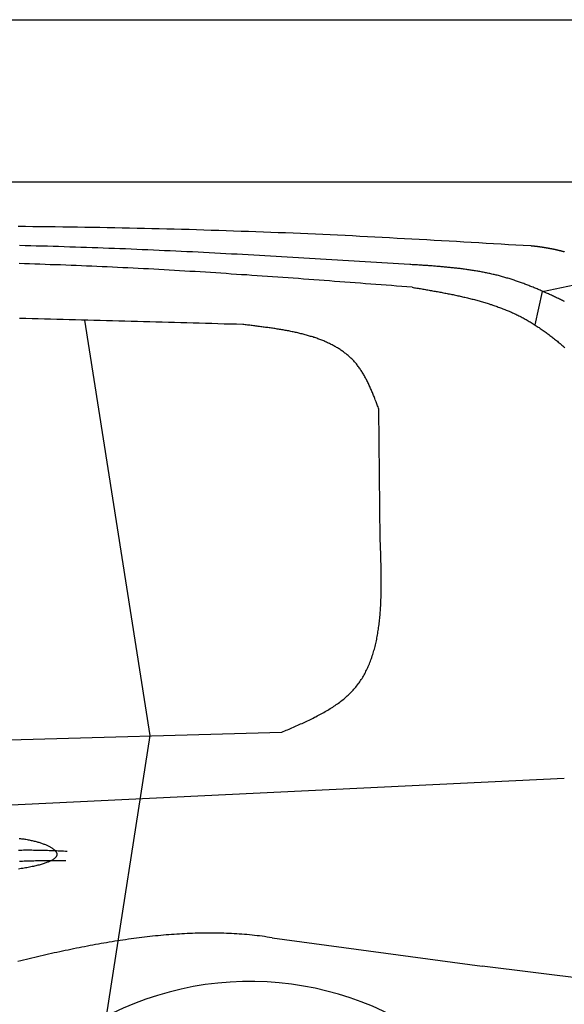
# Model space of a CAD drawing. Extents: x 562 to 7231, y 5817 to 12126.
# Tile 55 of 58: x 4452 to 5121, y 10605 to 11816. Entities that reach past the tile are written whole.
import ezdxf

# ---------------------------------------------------------------- set-up
doc = ezdxf.new("R2010")
doc.units = 0
doc.layers.get('0').update_dxf_attribs({"linetype": 'CONTINUOUS'})
doc.layers.add('CAR', color=10, linetype='CONTINUOUS')

msp = doc.modelspace()

# ---------------------------------------------------------------- linework, layer by layer
for p, q in [((872.775, 11815.902), (6472.775, 11815.902)), ((6272.775, 11615.902), (1072.775, 11615.902))]:
    msp.add_line(p, q)
at = {"layer": 'CAR'}
for p, q in [((5094.589, 11481.66), (5201.621, 11504.169)), ((5085.353, 11440.287), (5094.589, 11481.66)), ((4531.181, 11446.215), (4611.401, 10935.199)), ((4894.911, 11176.038), (4893.14, 11336.857)), ((2773.839, 10882.003), (4773.873, 10939.362)), ((4611.401, 10935.199), (4558.02, 10590.01)), ((5121.187, 10882.324), (2232.374, 10743.68)), ((4761.988, 10686.387), (5020.232, 10651.599)), ((5392.748, 10604.539), (5020.232, 10651.599))]:
    msp.add_line(p, q, dxfattribs=at)
for points in [[(4449.55, 11561.8, 0), (4458.7, 11561.7, 0), (4467.84, 11561.6, 0), (4476.98, 11561.5, 0), (4486.12, 11561.4, 0), (4495.26, 11561.3, 0), (4504.41, 11561.2, 0), (4513.55, 11561.1, 0), (4522.69, 11560.9, 0), (4531.83, 11560.8, 0), (4540.97, 11560.6, 0), (4550.11, 11560.5, 0), (4559.25, 11560.3, 0), (4568.39, 11560.1, 0), (4577.53, 11559.9, 0), (4586.67, 11559.8, 0), (4595.81, 11559.6, 0), (4604.95, 11559.3, 0), (4614.09, 11559.1, 0), (4623.23, 11558.9, 0), (4632.36, 11558.7, 0), (4641.5, 11558.4, 0), (4650.64, 11558.2, 0), (4659.78, 11558, 0), (4668.92, 11557.7, 0), (4678.05, 11557.4, 0), (4687.19, 11557.1, 0), (4696.33, 11556.9, 0), (4705.46, 11556.6, 0), (4714.6, 11556.3, 0), (4723.74, 11555.9, 0), (4732.87, 11555.6, 0), (4742.01, 11555.3, 0), (4751.15, 11555, 0), (4760.28, 11554.6, 0), (4769.42, 11554.2, 0), (4778.55, 11553.9, 0), (4787.69, 11553.5, 0), (4796.82, 11553.1, 0), (4805.95, 11552.7, 0), (4815.09, 11552.3, 0), (4824.22, 11551.9, 0), (4833.35, 11551.5, 0), (4842.49, 11551.1, 0), (4851.62, 11550.6, 0), (4860.75, 11550.2, 0), (4869.89, 11549.7, 0), (4879.02, 11549.3, 0), (4888.15, 11548.8, 0), (4897.28, 11548.3, 0), (4906.41, 11547.8, 0), (4915.55, 11547.3, 0), (4924.68, 11546.9, 0), (4933.81, 11546.4, 0), (4942.94, 11545.8, 0), (4952.07, 11545.3, 0), (4961.2, 11544.8, 0), (4970.33, 11544.3, 0), (4979.46, 11543.8, 0), (4988.59, 11543.3, 0), (4997.72, 11542.7, 0), (5006.85, 11542.2, 0), (5015.98, 11541.7, 0), (5025.11, 11541.1, 0), (5034.24, 11540.6, 0), (5043.37, 11540.1, 0), (5052.51, 11539.5, 0), (5061.64, 11539, 0), (5070.77, 11538.4, 0), (5079.9, 11537.9, 0)], [(4931.2, 11514.7, 0), (4924.35, 11515.1, 0), (4917.5, 11515.6, 0), (4910.65, 11516, 0), (4903.8, 11516.4, 0), (4896.95, 11516.8, 0), (4890.1, 11517.3, 0), (4883.25, 11517.7, 0), (4876.4, 11518.1, 0), (4869.55, 11518.5, 0), (4862.7, 11518.9, 0), (4855.85, 11519.3, 0), (4849, 11519.8, 0), (4842.15, 11520.2, 0), (4835.3, 11520.6, 0), (4828.45, 11521, 0), (4821.6, 11521.4, 0), (4814.74, 11521.8, 0), (4807.89, 11522.2, 0), (4801.04, 11522.6, 0), (4794.19, 11523, 0), (4787.34, 11523.4, 0), (4780.49, 11523.8, 0), (4773.64, 11524.2, 0), (4766.79, 11524.6, 0), (4759.93, 11525, 0), (4753.08, 11525.4, 0), (4746.23, 11525.8, 0), (4739.38, 11526.1, 0), (4732.53, 11526.5, 0), (4725.67, 11526.9, 0), (4718.82, 11527.3, 0), (4711.97, 11527.6, 0), (4705.12, 11528, 0), (4698.26, 11528.4, 0), (4691.41, 11528.7, 0), (4684.56, 11529.1, 0), (4677.7, 11529.4, 0), (4670.85, 11529.7, 0), (4664, 11530.1, 0), (4657.14, 11530.4, 0), (4650.29, 11530.8, 0), (4643.43, 11531.1, 0), (4636.58, 11531.4, 0), (4629.72, 11531.7, 0), (4622.87, 11532, 0), (4616.01, 11532.3, 0), (4609.16, 11532.6, 0), (4602.3, 11532.9, 0), (4595.45, 11533.2, 0), (4588.59, 11533.5, 0), (4581.74, 11533.8, 0), (4574.88, 11534, 0), (4568.02, 11534.3, 0), (4561.17, 11534.6, 0), (4554.31, 11534.8, 0), (4547.45, 11535.1, 0), (4540.59, 11535.3, 0), (4533.74, 11535.6, 0), (4526.88, 11535.8, 0), (4520.02, 11536, 0), (4513.16, 11536.2, 0), (4506.3, 11536.4, 0), (4499.44, 11536.7, 0), (4492.58, 11536.9, 0), (4485.72, 11537.1, 0), (4478.87, 11537.3, 0), (4472.01, 11537.4, 0), (4465.15, 11537.6, 0), (4458.29, 11537.8, 0), (4451.43, 11538, 0)], [(5079.9, 11537.9, 0), (5080.37, 11537.8, 0), (5080.84, 11537.8, 0), (5081.31, 11537.7, 0), (5081.78, 11537.7, 0), (5082.25, 11537.7, 0), (5082.71, 11537.6, 0), (5083.17, 11537.6, 0), (5083.63, 11537.5, 0), (5084.09, 11537.5, 0), (5084.54, 11537.4, 0), (5085, 11537.4, 0), (5085.45, 11537.3, 0), (5085.9, 11537.3, 0), (5086.34, 11537.2, 0), (5086.79, 11537.2, 0), (5087.23, 11537.1, 0), (5087.67, 11537.1, 0), (5088.11, 11537, 0), (5088.54, 11536.9, 0), (5088.98, 11536.9, 0), (5089.41, 11536.8, 0), (5089.84, 11536.8, 0), (5090.27, 11536.7, 0), (5090.69, 11536.7, 0), (5091.12, 11536.6, 0), (5091.54, 11536.6, 0), (5091.96, 11536.5, 0), (5092.38, 11536.4, 0), (5092.8, 11536.4, 0), (5093.21, 11536.3, 0), (5093.63, 11536.3, 0), (5094.04, 11536.2, 0), (5094.45, 11536.1, 0), (5094.85, 11536.1, 0), (5095.26, 11536, 0), (5095.67, 11535.9, 0), (5096.07, 11535.9, 0), (5096.47, 11535.8, 0), (5096.87, 11535.8, 0), (5097.27, 11535.7, 0), (5097.66, 11535.6, 0), (5098.06, 11535.6, 0), (5098.45, 11535.5, 0), (5098.84, 11535.4, 0), (5099.23, 11535.4, 0), (5099.62, 11535.3, 0), (5100, 11535.2, 0), (5100.39, 11535.2, 0), (5100.77, 11535.1, 0), (5101.16, 11535, 0), (5101.54, 11535, 0), (5101.92, 11534.9, 0), (5102.29, 11534.8, 0), (5102.67, 11534.8, 0), (5103.04, 11534.7, 0), (5103.42, 11534.6, 0), (5103.79, 11534.5, 0), (5104.16, 11534.5, 0), (5104.53, 11534.4, 0), (5104.9, 11534.3, 0), (5105.26, 11534.3, 0), (5105.63, 11534.2, 0), (5105.99, 11534.1, 0), (5106.36, 11534, 0), (5106.72, 11534, 0), (5107.08, 11533.9, 0), (5107.44, 11533.8, 0), (5107.8, 11533.7, 0), (5108.16, 11533.7, 0), (5108.51, 11533.6, 0), (5108.87, 11533.5, 0), (5109.22, 11533.4, 0), (5109.57, 11533.4, 0), (5109.92, 11533.3, 0), (5110.27, 11533.2, 0), (5110.62, 11533.1, 0), (5110.97, 11533, 0), (5111.32, 11533, 0), (5111.67, 11532.9, 0), (5112.01, 11532.8, 0), (5112.36, 11532.7, 0), (5112.7, 11532.6, 0), (5113.04, 11532.6, 0), (5113.39, 11532.5, 0), (5113.73, 11532.4, 0), (5114.07, 11532.3, 0), (5114.41, 11532.2, 0), (5114.74, 11532.2, 0), (5115.08, 11532.1, 0), (5115.42, 11532, 0), (5115.75, 11531.9, 0), (5116.09, 11531.8, 0), (5116.42, 11531.8, 0), (5116.76, 11531.7, 0), (5117.09, 11531.6, 0), (5117.42, 11531.5, 0), (5117.76, 11531.4, 0), (5118.09, 11531.3, 0), (5118.42, 11531.3, 0), (5118.75, 11531.2, 0), (5119.08, 11531.1, 0), (5119.4, 11531, 0), (5119.73, 11530.9, 0), (5120.06, 11530.8, 0), (5120.39, 11530.7, 0), (5120.71, 11530.7, 0), (5121.04, 11530.6, 0), (5121.37, 11530.5, 0)], [(4933.93, 11486.7, 0), (4927.58, 11487.2, 0), (4921.23, 11487.7, 0), (4914.88, 11488.2, 0), (4908.53, 11488.7, 0), (4902.18, 11489.2, 0), (4895.84, 11489.7, 0), (4889.49, 11490.1, 0), (4883.14, 11490.6, 0), (4876.79, 11491.1, 0), (4870.44, 11491.6, 0), (4864.09, 11492.1, 0), (4857.74, 11492.6, 0), (4851.39, 11493, 0), (4845.04, 11493.5, 0), (4838.69, 11494, 0), (4832.34, 11494.5, 0), (4825.99, 11495, 0), (4819.64, 11495.4, 0), (4813.29, 11495.9, 0), (4806.94, 11496.4, 0), (4800.59, 11496.8, 0), (4794.24, 11497.3, 0), (4787.89, 11497.8, 0), (4781.54, 11498.2, 0), (4775.19, 11498.7, 0), (4768.83, 11499.1, 0), (4762.48, 11499.6, 0), (4756.13, 11500, 0), (4749.78, 11500.5, 0), (4743.43, 11500.9, 0), (4737.08, 11501.3, 0), (4730.73, 11501.8, 0), (4724.37, 11502.2, 0), (4718.02, 11502.6, 0), (4711.67, 11503, 0), (4705.32, 11503.5, 0), (4698.96, 11503.9, 0), (4692.61, 11504.3, 0), (4686.26, 11504.7, 0), (4679.91, 11505.1, 0), (4673.55, 11505.5, 0), (4667.2, 11505.9, 0), (4660.85, 11506.3, 0), (4654.49, 11506.6, 0), (4648.14, 11507, 0), (4641.78, 11507.4, 0), (4635.43, 11507.8, 0), (4629.07, 11508.1, 0), (4622.72, 11508.5, 0), (4616.36, 11508.8, 0), (4610.01, 11509.2, 0), (4603.65, 11509.5, 0), (4597.3, 11509.8, 0), (4590.94, 11510.1, 0), (4584.58, 11510.5, 0), (4578.23, 11510.8, 0), (4571.87, 11511.1, 0), (4565.51, 11511.4, 0), (4559.15, 11511.7, 0), (4552.8, 11512, 0), (4546.44, 11512.2, 0), (4540.08, 11512.5, 0), (4533.72, 11512.8, 0), (4527.36, 11513.1, 0), (4521, 11513.3, 0), (4514.65, 11513.6, 0), (4508.29, 11513.8, 0), (4501.93, 11514.1, 0), (4495.57, 11514.3, 0), (4489.21, 11514.5, 0), (4482.85, 11514.7, 0), (4476.48, 11515, 0), (4470.12, 11515.2, 0), (4463.76, 11515.4, 0), (4457.4, 11515.6, 0), (4451.04, 11515.8, 0)], [(5121.63, 11469.1, 0), (5120.39, 11469.7, 0), (5119.14, 11470.3, 0), (5117.89, 11470.9, 0), (5116.65, 11471.5, 0), (5115.4, 11472.1, 0), (5114.15, 11472.7, 0), (5112.9, 11473.3, 0), (5111.65, 11473.9, 0), (5110.4, 11474.5, 0), (5109.15, 11475.1, 0), (5107.9, 11475.6, 0), (5106.65, 11476.2, 0), (5105.4, 11476.8, 0), (5104.15, 11477.4, 0), (5102.9, 11477.9, 0), (5101.64, 11478.5, 0), (5100.39, 11479.1, 0), (5099.13, 11479.6, 0), (5097.87, 11480.2, 0), (5096.62, 11480.8, 0), (5095.36, 11481.3, 0), (5094.1, 11481.9, 0), (5092.84, 11482.4, 0), (5091.58, 11483, 0), (5090.32, 11483.5, 0), (5089.06, 11484, 0), (5087.79, 11484.6, 0), (5086.53, 11485.1, 0), (5085.26, 11485.6, 0), (5084, 11486.2, 0), (5082.73, 11486.7, 0), (5081.46, 11487.2, 0), (5080.19, 11487.7, 0), (5078.92, 11488.2, 0), (5077.65, 11488.7, 0), (5076.37, 11489.2, 0), (5075.1, 11489.7, 0), (5073.82, 11490.2, 0), (5072.55, 11490.7, 0), (5071.27, 11491.2, 0), (5069.99, 11491.6, 0), (5068.71, 11492.1, 0), (5067.43, 11492.6, 0), (5066.14, 11493, 0), (5064.86, 11493.5, 0), (5063.57, 11493.9, 0), (5062.28, 11494.4, 0), (5060.99, 11494.8, 0), (5059.7, 11495.3, 0), (5058.41, 11495.7, 0), (5057.12, 11496.1, 0), (5055.82, 11496.5, 0), (5054.52, 11496.9, 0), (5053.22, 11497.3, 0), (5051.92, 11497.7, 0), (5050.62, 11498.1, 0), (5049.32, 11498.5, 0), (5048.01, 11498.9, 0), (5046.7, 11499.3, 0), (5045.4, 11499.6, 0), (5044.08, 11500, 0), (5042.77, 11500.3, 0), (5041.46, 11500.7, 0), (5040.14, 11501, 0), (5038.82, 11501.4, 0), (5037.5, 11501.7, 0), (5036.18, 11502, 0), (5034.86, 11502.3, 0), (5033.54, 11502.6, 0), (5032.21, 11502.9, 0), (5030.88, 11503.2, 0), (5029.56, 11503.5, 0), (5028.22, 11503.8, 0), (5026.89, 11504.1, 0), (5025.56, 11504.4, 0), (5024.22, 11504.6, 0), (5022.89, 11504.9, 0), (5021.55, 11505.2, 0), (5020.21, 11505.4, 0), (5018.87, 11505.7, 0), (5017.53, 11505.9, 0), (5016.19, 11506.2, 0), (5014.84, 11506.4, 0), (5013.5, 11506.6, 0), (5012.15, 11506.9, 0), (5010.8, 11507.1, 0), (5009.45, 11507.3, 0), (5008.1, 11507.5, 0), (5006.75, 11507.7, 0), (5005.4, 11507.9, 0), (5004.04, 11508.1, 0), (5002.69, 11508.3, 0), (5001.33, 11508.5, 0), (4999.97, 11508.7, 0), (4998.62, 11508.9, 0), (4997.26, 11509.1, 0), (4995.9, 11509.2, 0), (4994.53, 11509.4, 0), (4993.17, 11509.6, 0), (4991.81, 11509.7, 0), (4990.44, 11509.9, 0), (4989.08, 11510.1, 0), (4987.71, 11510.2, 0), (4986.35, 11510.4, 0), (4984.98, 11510.5, 0), (4983.61, 11510.7, 0), (4982.24, 11510.8, 0), (4980.87, 11510.9, 0), (4979.5, 11511.1, 0), (4978.13, 11511.2, 0), (4976.76, 11511.3, 0), (4975.38, 11511.5, 0), (4974.01, 11511.6, 0), (4972.63, 11511.7, 0), (4971.26, 11511.8, 0), (4969.88, 11512, 0), (4968.51, 11512.1, 0), (4967.13, 11512.2, 0), (4965.75, 11512.3, 0), (4964.38, 11512.4, 0), (4963, 11512.5, 0), (4961.62, 11512.6, 0), (4960.24, 11512.8, 0), (4958.86, 11512.9, 0), (4957.48, 11513, 0), (4956.1, 11513.1, 0), (4954.72, 11513.2, 0), (4953.34, 11513.3, 0), (4951.95, 11513.4, 0), (4950.57, 11513.5, 0), (4949.19, 11513.5, 0), (4947.81, 11513.6, 0), (4946.43, 11513.7, 0), (4945.04, 11513.8, 0), (4943.66, 11513.9, 0), (4942.28, 11514, 0), (4940.89, 11514.1, 0), (4939.51, 11514.2, 0), (4938.12, 11514.3, 0), (4936.74, 11514.4, 0), (4935.36, 11514.5, 0), (4933.97, 11514.5, 0), (4932.59, 11514.6, 0), (4931.2, 11514.7, 0)], [(4933.93, 11486.7, 0), (4935.43, 11486.5, 0), (4936.92, 11486.2, 0), (4938.42, 11486, 0), (4939.92, 11485.7, 0), (4941.41, 11485.5, 0), (4942.91, 11485.2, 0), (4944.4, 11485, 0), (4945.9, 11484.7, 0), (4947.39, 11484.4, 0), (4948.88, 11484.2, 0), (4950.38, 11483.9, 0), (4951.87, 11483.7, 0), (4953.36, 11483.4, 0), (4954.85, 11483.2, 0), (4956.35, 11482.9, 0), (4957.84, 11482.6, 0), (4959.33, 11482.4, 0), (4960.81, 11482.1, 0), (4962.3, 11481.8, 0), (4963.79, 11481.6, 0), (4965.28, 11481.3, 0), (4966.76, 11481, 0), (4968.24, 11480.8, 0), (4969.73, 11480.5, 0), (4971.21, 11480.2, 0), (4972.69, 11479.9, 0), (4974.17, 11479.6, 0), (4975.65, 11479.4, 0), (4977.12, 11479.1, 0), (4978.6, 11478.8, 0), (4980.07, 11478.5, 0), (4981.55, 11478.2, 0), (4983.02, 11477.9, 0), (4984.49, 11477.6, 0), (4985.95, 11477.3, 0), (4987.42, 11477, 0), (4988.88, 11476.7, 0), (4990.35, 11476.3, 0), (4991.81, 11476, 0), (4993.27, 11475.7, 0), (4994.72, 11475.4, 0), (4996.18, 11475, 0), (4997.63, 11474.7, 0), (4999.08, 11474.4, 0), (5000.53, 11474, 0), (5001.98, 11473.7, 0), (5003.42, 11473.3, 0), (5004.87, 11473, 0), (5006.31, 11472.6, 0), (5007.74, 11472.2, 0), (5009.18, 11471.9, 0), (5010.61, 11471.5, 0), (5012.04, 11471.1, 0), (5013.47, 11470.7, 0), (5014.9, 11470.3, 0), (5016.32, 11470, 0), (5017.74, 11469.6, 0), (5019.16, 11469.2, 0), (5020.57, 11468.7, 0), (5021.98, 11468.3, 0), (5023.39, 11467.9, 0), (5024.8, 11467.5, 0), (5026.2, 11467, 0), (5027.6, 11466.6, 0), (5029, 11466.2, 0), (5030.39, 11465.7, 0), (5031.78, 11465.3, 0), (5033.17, 11464.8, 0), (5034.55, 11464.3, 0), (5035.93, 11463.9, 0), (5037.31, 11463.4, 0), (5038.69, 11462.9, 0), (5040.06, 11462.4, 0), (5041.43, 11461.9, 0), (5042.79, 11461.4, 0), (5044.15, 11460.9, 0), (5045.51, 11460.3, 0), (5046.86, 11459.8, 0), (5048.21, 11459.3, 0), (5049.55, 11458.7, 0), (5050.9, 11458.2, 0), (5052.23, 11457.6, 0), (5053.57, 11457.1, 0), (5054.9, 11456.5, 0), (5056.22, 11455.9, 0), (5057.55, 11455.3, 0), (5058.86, 11454.7, 0), (5060.18, 11454.1, 0), (5061.49, 11453.5, 0), (5062.79, 11452.9, 0), (5064.09, 11452.3, 0), (5065.39, 11451.6, 0), (5066.68, 11451, 0), (5067.97, 11450.3, 0), (5069.26, 11449.6, 0), (5070.53, 11449, 0), (5071.81, 11448.3, 0), (5073.08, 11447.6, 0), (5074.34, 11446.9, 0), (5075.6, 11446.2, 0), (5076.86, 11445.5, 0), (5078.11, 11444.7, 0), (5079.36, 11444, 0), (5080.6, 11443.3, 0), (5081.84, 11442.5, 0), (5083.07, 11441.7, 0), (5084.29, 11441, 0), (5085.52, 11440.2, 0), (5086.74, 11439.4, 0), (5087.95, 11438.6, 0), (5089.16, 11437.8, 0), (5090.37, 11437, 0), (5091.57, 11436.1, 0), (5092.77, 11435.3, 0), (5093.96, 11434.5, 0), (5095.16, 11433.6, 0), (5096.34, 11432.8, 0), (5097.53, 11431.9, 0), (5098.71, 11431.1, 0), (5099.88, 11430.2, 0), (5101.06, 11429.3, 0), (5102.23, 11428.4, 0), (5103.4, 11427.5, 0), (5104.56, 11426.6, 0), (5105.72, 11425.7, 0), (5106.88, 11424.8, 0), (5108.04, 11423.9, 0), (5109.19, 11423, 0), (5110.34, 11422.1, 0), (5111.49, 11421.1, 0), (5112.63, 11420.2, 0), (5113.77, 11419.3, 0), (5114.92, 11418.3, 0), (5116.05, 11417.4, 0), (5117.19, 11416.4, 0), (5118.32, 11415.5, 0), (5119.46, 11414.5, 0), (5120.59, 11413.6, 0), (5121.72, 11412.6, 0)], [(4725.76, 11440.9, 0), (4718.14, 11441.1, 0), (4710.52, 11441.3, 0), (4702.9, 11441.5, 0), (4695.28, 11441.8, 0), (4687.67, 11442, 0), (4680.05, 11442.2, 0), (4672.43, 11442.4, 0), (4664.81, 11442.6, 0), (4657.19, 11442.8, 0), (4649.57, 11443, 0), (4641.95, 11443.2, 0), (4634.34, 11443.4, 0), (4626.72, 11443.6, 0), (4619.1, 11443.9, 0), (4611.48, 11444.1, 0), (4603.86, 11444.3, 0), (4596.24, 11444.5, 0), (4588.62, 11444.7, 0), (4581, 11444.9, 0), (4573.39, 11445.1, 0), (4565.77, 11445.3, 0), (4558.15, 11445.5, 0), (4550.53, 11445.7, 0), (4542.91, 11445.9, 0), (4535.29, 11446.1, 0), (4527.67, 11446.3, 0), (4520.05, 11446.5, 0), (4512.44, 11446.7, 0), (4504.82, 11446.9, 0), (4497.2, 11447.1, 0), (4489.58, 11447.3, 0), (4481.96, 11447.5, 0), (4474.34, 11447.7, 0), (4466.72, 11447.9, 0), (4459.1, 11448.1, 0), (4451.49, 11448.3, 0)], [(4893.14, 11336.9, 0), (4892.65, 11338.1, 0), (4892.17, 11339.4, 0), (4891.68, 11340.7, 0), (4891.19, 11342, 0), (4890.7, 11343.3, 0), (4890.21, 11344.6, 0), (4889.72, 11345.9, 0), (4889.22, 11347.2, 0), (4888.73, 11348.4, 0), (4888.23, 11349.7, 0), (4887.73, 11351, 0), (4887.22, 11352.3, 0), (4886.71, 11353.5, 0), (4886.2, 11354.8, 0), (4885.69, 11356.1, 0), (4885.17, 11357.3, 0), (4884.64, 11358.6, 0), (4884.12, 11359.8, 0), (4883.58, 11361, 0), (4883.04, 11362.3, 0), (4882.5, 11363.5, 0), (4881.95, 11364.7, 0), (4881.4, 11365.9, 0), (4880.83, 11367.1, 0), (4880.27, 11368.3, 0), (4879.69, 11369.5, 0), (4879.11, 11370.7, 0), (4878.52, 11371.9, 0), (4877.92, 11373.1, 0), (4877.32, 11374.2, 0), (4876.7, 11375.4, 0), (4876.08, 11376.5, 0), (4875.45, 11377.6, 0), (4874.81, 11378.8, 0), (4874.16, 11379.9, 0), (4873.51, 11381, 0), (4872.84, 11382.1, 0), (4872.16, 11383.1, 0), (4871.47, 11384.2, 0), (4870.77, 11385.2, 0), (4870.06, 11386.3, 0), (4869.34, 11387.3, 0), (4868.61, 11388.3, 0), (4867.87, 11389.3, 0), (4867.11, 11390.3, 0), (4866.34, 11391.3, 0), (4865.56, 11392.3, 0), (4864.77, 11393.2, 0), (4863.97, 11394.1, 0), (4863.15, 11395.1, 0), (4862.32, 11396, 0), (4861.48, 11396.9, 0), (4860.63, 11397.7, 0), (4859.76, 11398.6, 0), (4858.88, 11399.4, 0), (4858, 11400.3, 0), (4857.1, 11401.1, 0), (4856.19, 11401.9, 0), (4855.27, 11402.7, 0), (4854.33, 11403.5, 0), (4853.39, 11404.3, 0), (4852.44, 11405.1, 0), (4851.47, 11405.8, 0), (4850.49, 11406.6, 0), (4849.51, 11407.3, 0), (4848.51, 11408, 0), (4847.51, 11408.7, 0), (4846.49, 11409.4, 0), (4845.46, 11410.1, 0), (4844.42, 11410.8, 0), (4843.38, 11411.4, 0), (4842.32, 11412.1, 0), (4841.26, 11412.7, 0), (4840.18, 11413.3, 0), (4839.09, 11414, 0), (4838, 11414.6, 0), (4836.9, 11415.2, 0), (4835.78, 11415.8, 0), (4834.66, 11416.3, 0), (4833.53, 11416.9, 0), (4832.39, 11417.5, 0), (4831.25, 11418, 0), (4830.09, 11418.5, 0), (4828.93, 11419.1, 0), (4827.75, 11419.6, 0), (4826.57, 11420.1, 0), (4825.38, 11420.6, 0), (4824.19, 11421.1, 0), (4822.98, 11421.6, 0), (4821.77, 11422.1, 0), (4820.55, 11422.5, 0), (4819.32, 11423, 0), (4818.09, 11423.4, 0), (4816.85, 11423.9, 0), (4815.6, 11424.3, 0), (4814.34, 11424.7, 0), (4813.08, 11425.1, 0), (4811.81, 11425.6, 0), (4810.53, 11426, 0), (4809.24, 11426.3, 0), (4807.95, 11426.7, 0), (4806.66, 11427.1, 0), (4805.36, 11427.5, 0), (4804.05, 11427.9, 0), (4802.73, 11428.2, 0), (4801.41, 11428.6, 0), (4800.08, 11428.9, 0), (4798.75, 11429.3, 0), (4797.41, 11429.6, 0), (4796.07, 11429.9, 0), (4794.72, 11430.2, 0), (4793.36, 11430.5, 0), (4792.01, 11430.9, 0), (4790.64, 11431.2, 0), (4789.27, 11431.5, 0), (4787.9, 11431.7, 0), (4786.52, 11432, 0), (4785.13, 11432.3, 0), (4783.74, 11432.6, 0), (4782.35, 11432.9, 0), (4780.95, 11433.1, 0), (4779.55, 11433.4, 0), (4778.15, 11433.7, 0), (4776.74, 11433.9, 0), (4775.32, 11434.2, 0), (4773.91, 11434.4, 0), (4772.49, 11434.6, 0), (4771.06, 11434.9, 0), (4769.63, 11435.1, 0), (4768.2, 11435.3, 0), (4766.77, 11435.6, 0), (4765.33, 11435.8, 0), (4763.89, 11436, 0), (4762.45, 11436.2, 0), (4761, 11436.4, 0), (4759.55, 11436.6, 0), (4758.1, 11436.8, 0), (4756.65, 11437, 0), (4755.19, 11437.3, 0), (4753.74, 11437.4, 0), (4752.28, 11437.6, 0), (4750.81, 11437.8, 0), (4749.35, 11438, 0), (4747.88, 11438.2, 0), (4746.42, 11438.4, 0), (4744.95, 11438.6, 0), (4743.48, 11438.8, 0), (4742, 11439, 0), (4740.53, 11439.1, 0), (4739.06, 11439.3, 0), (4737.58, 11439.5, 0), (4736.11, 11439.7, 0), (4734.63, 11439.9, 0), (4733.15, 11440, 0), (4731.67, 11440.2, 0), (4730.2, 11440.4, 0), (4728.72, 11440.6, 0), (4727.24, 11440.7, 0), (4725.76, 11440.9, 0)], [(4773.87, 10939.4, 0), (4775.66, 10940.1, 0), (4777.45, 10940.9, 0), (4779.23, 10941.7, 0), (4781.02, 10942.4, 0), (4782.8, 10943.2, 0), (4784.58, 10944, 0), (4786.36, 10944.7, 0), (4788.14, 10945.5, 0), (4789.91, 10946.3, 0), (4791.68, 10947.1, 0), (4793.44, 10947.8, 0), (4795.2, 10948.6, 0), (4796.96, 10949.4, 0), (4798.71, 10950.2, 0), (4800.45, 10951, 0), (4802.19, 10951.8, 0), (4803.92, 10952.6, 0), (4805.64, 10953.4, 0), (4807.35, 10954.2, 0), (4809.06, 10955.1, 0), (4810.76, 10955.9, 0), (4812.45, 10956.7, 0), (4814.13, 10957.6, 0), (4815.8, 10958.4, 0), (4817.46, 10959.3, 0), (4819.11, 10960.1, 0), (4820.74, 10961, 0), (4822.37, 10961.9, 0), (4823.98, 10962.8, 0), (4825.59, 10963.6, 0), (4827.18, 10964.6, 0), (4828.75, 10965.5, 0), (4830.31, 10966.4, 0), (4831.86, 10967.3, 0), (4833.4, 10968.3, 0), (4834.91, 10969.2, 0), (4836.42, 10970.2, 0), (4837.9, 10971.2, 0), (4839.38, 10972.2, 0), (4840.83, 10973.2, 0), (4842.27, 10974.2, 0), (4843.69, 10975.2, 0), (4845.09, 10976.2, 0), (4846.47, 10977.3, 0), (4847.84, 10978.3, 0), (4849.18, 10979.4, 0), (4850.51, 10980.5, 0), (4851.82, 10981.6, 0), (4853.1, 10982.7, 0), (4854.37, 10983.9, 0), (4855.61, 10985, 0), (4856.83, 10986.2, 0), (4858.03, 10987.4, 0), (4859.21, 10988.5, 0), (4860.36, 10989.8, 0), (4861.49, 10991, 0), (4862.6, 10992.2, 0), (4863.68, 10993.5, 0), (4864.74, 10994.8, 0), (4865.78, 10996.1, 0), (4866.8, 10997.4, 0), (4867.79, 10998.7, 0), (4868.77, 11000, 0), (4869.72, 11001.4, 0), (4870.65, 11002.8, 0), (4871.56, 11004.1, 0), (4872.45, 11005.5, 0), (4873.31, 11007, 0), (4874.16, 11008.4, 0), (4874.99, 11009.8, 0), (4875.79, 11011.3, 0), (4876.58, 11012.8, 0), (4877.35, 11014.2, 0), (4878.1, 11015.7, 0), (4878.82, 11017.2, 0), (4879.54, 11018.8, 0), (4880.23, 11020.3, 0), (4880.9, 11021.9, 0), (4881.56, 11023.4, 0), (4882.19, 11025, 0), (4882.81, 11026.6, 0), (4883.41, 11028.2, 0), (4884, 11029.8, 0), (4884.57, 11031.4, 0), (4885.12, 11033.1, 0), (4885.65, 11034.7, 0), (4886.17, 11036.4, 0), (4886.67, 11038, 0), (4887.15, 11039.7, 0), (4887.62, 11041.4, 0), (4888.08, 11043.1, 0), (4888.52, 11044.8, 0), (4888.94, 11046.6, 0), (4889.35, 11048.3, 0), (4889.74, 11050.1, 0), (4890.12, 11051.8, 0), (4890.49, 11053.6, 0), (4890.84, 11055.4, 0), (4891.18, 11057.1, 0), (4891.51, 11058.9, 0), (4891.82, 11060.7, 0), (4892.12, 11062.6, 0), (4892.4, 11064.4, 0), (4892.68, 11066.2, 0), (4892.94, 11068.1, 0), (4893.19, 11069.9, 0), (4893.42, 11071.8, 0), (4893.65, 11073.6, 0), (4893.86, 11075.5, 0), (4894.06, 11077.4, 0), (4894.26, 11079.3, 0), (4894.44, 11081.2, 0), (4894.61, 11083.1, 0), (4894.77, 11085, 0), (4894.92, 11086.9, 0), (4895.06, 11088.8, 0), (4895.19, 11090.8, 0), (4895.31, 11092.7, 0), (4895.42, 11094.7, 0), (4895.52, 11096.6, 0), (4895.61, 11098.6, 0), (4895.7, 11100.5, 0), (4895.78, 11102.5, 0), (4895.85, 11104.5, 0), (4895.91, 11106.5, 0), (4895.96, 11108.5, 0), (4896.01, 11110.4, 0), (4896.05, 11112.4, 0), (4896.08, 11114.5, 0), (4896.1, 11116.5, 0), (4896.12, 11118.5, 0), (4896.13, 11120.5, 0), (4896.14, 11122.5, 0), (4896.14, 11124.5, 0), (4896.14, 11126.6, 0), (4896.12, 11128.6, 0), (4896.11, 11130.6, 0), (4896.09, 11132.7, 0), (4896.06, 11134.7, 0), (4896.03, 11136.8, 0), (4896, 11138.8, 0), (4895.96, 11140.9, 0), (4895.92, 11142.9, 0), (4895.87, 11145, 0), (4895.82, 11147, 0), (4895.77, 11149.1, 0), (4895.72, 11151.2, 0), (4895.66, 11153.2, 0), (4895.6, 11155.3, 0), (4895.54, 11157.4, 0), (4895.47, 11159.4, 0), (4895.41, 11161.5, 0), (4895.34, 11163.6, 0), (4895.27, 11165.7, 0), (4895.2, 11167.7, 0), (4895.13, 11169.8, 0), (4895.06, 11171.9, 0), (4894.98, 11174, 0), (4894.91, 11176, 0)], [(4450.92, 10808.6, 0), (4452.35, 10808.5, 0), (4453.76, 10808.3, 0), (4455.16, 10808.1, 0), (4456.54, 10807.9, 0), (4457.91, 10807.7, 0), (4459.26, 10807.5, 0), (4460.6, 10807.2, 0), (4461.91, 10807, 0), (4463.21, 10806.7, 0), (4464.49, 10806.5, 0), (4465.76, 10806.2, 0), (4467, 10805.9, 0), (4468.23, 10805.7, 0), (4469.43, 10805.4, 0), (4470.62, 10805.1, 0), (4471.78, 10804.8, 0), (4472.93, 10804.4, 0), (4474.05, 10804.1, 0), (4475.15, 10803.8, 0), (4476.23, 10803.5, 0), (4477.29, 10803.1, 0), (4478.32, 10802.8, 0), (4479.34, 10802.4, 0), (4480.32, 10802.1, 0), (4481.29, 10801.7, 0), (4482.23, 10801.4, 0), (4483.14, 10801, 0), (4484.04, 10800.6, 0), (4484.9, 10800.2, 0), (4485.74, 10799.9, 0), (4486.55, 10799.5, 0), (4487.34, 10799.1, 0), (4488.1, 10798.7, 0), (4488.84, 10798.3, 0), (4489.54, 10797.9, 0), (4490.22, 10797.5, 0), (4490.87, 10797.1, 0), (4491.49, 10796.7, 0), (4492.08, 10796.3, 0), (4492.64, 10795.9, 0), (4493.17, 10795.5, 0), (4493.67, 10795, 0), (4494.15, 10794.6, 0), (4494.59, 10794.2, 0), (4494.99, 10793.8, 0), (4495.37, 10793.4, 0), (4495.71, 10793, 0), (4496.02, 10792.5, 0), (4496.3, 10792.1, 0), (4496.55, 10791.7, 0), (4496.76, 10791.3, 0), (4496.93, 10790.9, 0), (4497.08, 10790.5, 0), (4497.18, 10790, 0), (4497.25, 10789.6, 0), (4497.29, 10789.2, 0), (4497.29, 10788.8, 0), (4497.25, 10788.4, 0), (4497.18, 10788, 0), (4497.07, 10787.5, 0), (4496.92, 10787.1, 0), (4496.73, 10786.7, 0), (4496.5, 10786.3, 0), (4496.24, 10785.9, 0), (4495.94, 10785.5, 0), (4495.6, 10785.1, 0), (4495.21, 10784.7, 0), (4494.79, 10784.3, 0), (4494.33, 10783.9, 0), (4493.84, 10783.5, 0), (4493.3, 10783.1, 0), (4492.72, 10782.7, 0), (4492.1, 10782.3, 0), (4491.43, 10781.9, 0), (4490.73, 10781.5, 0), (4489.99, 10781.1, 0), (4489.21, 10780.7, 0), (4488.39, 10780.3, 0), (4487.52, 10780, 0), (4486.62, 10779.6, 0), (4485.68, 10779.2, 0), (4484.69, 10778.8, 0), (4483.67, 10778.4, 0), (4482.61, 10778.1, 0), (4481.5, 10777.7, 0), (4480.36, 10777.3, 0), (4479.18, 10777, 0), (4477.96, 10776.6, 0), (4476.7, 10776.3, 0), (4475.4, 10775.9, 0), (4474.06, 10775.6, 0), (4472.69, 10775.2, 0), (4471.28, 10774.9, 0), (4469.83, 10774.5, 0), (4468.35, 10774.2, 0), (4466.84, 10773.9, 0), (4465.28, 10773.6, 0), (4463.7, 10773.2, 0), (4462.08, 10772.9, 0), (4460.43, 10772.6, 0), (4458.75, 10772.3, 0), (4457.04, 10772, 0), (4455.3, 10771.7, 0), (4453.53, 10771.4, 0), (4451.73, 10771.1, 0), (4449.91, 10770.8, 0)], [(4449.96, 10794.3, 0), (4452.01, 10794.3, 0), (4454.07, 10794.3, 0), (4456.13, 10794.4, 0), (4458.2, 10794.4, 0), (4460.28, 10794.4, 0), (4462.36, 10794.4, 0), (4464.45, 10794.4, 0), (4466.55, 10794.4, 0), (4468.66, 10794.3, 0), (4470.77, 10794.3, 0), (4472.89, 10794.3, 0), (4475.01, 10794.3, 0), (4477.14, 10794.2, 0), (4479.28, 10794.2, 0), (4481.43, 10794.1, 0), (4483.58, 10794.1, 0), (4485.74, 10794, 0), (4487.91, 10793.9, 0), (4490.08, 10793.9, 0), (4492.26, 10793.8, 0), (4494.45, 10793.7, 0), (4496.65, 10793.6, 0), (4498.85, 10793.5, 0), (4501.06, 10793.4, 0), (4503.27, 10793.3, 0), (4505.49, 10793.2, 0), (4507.72, 10793.1, 0), (4509.96, 10793, 0)], [(4451.15, 10780.6, 0), (4453.11, 10780.7, 0), (4455.07, 10780.8, 0), (4457.03, 10780.9, 0), (4459, 10780.9, 0), (4460.98, 10781, 0), (4462.97, 10781.1, 0), (4464.96, 10781.1, 0), (4466.95, 10781.2, 0), (4468.95, 10781.2, 0), (4470.96, 10781.3, 0), (4472.98, 10781.3, 0), (4474.99, 10781.3, 0), (4477.02, 10781.4, 0), (4479.05, 10781.4, 0), (4481.09, 10781.4, 0), (4483.13, 10781.4, 0), (4485.18, 10781.5, 0), (4487.24, 10781.5, 0), (4489.3, 10781.5, 0), (4491.37, 10781.5, 0), (4493.44, 10781.5, 0), (4495.52, 10781.5, 0), (4497.6, 10781.5, 0), (4499.69, 10781.5, 0), (4501.79, 10781.5, 0), (4503.89, 10781.4, 0), (4506, 10781.4, 0), (4508.12, 10781.4, 0)], [(4761.99, 10686.4, 0), (4758.91, 10686.9, 0), (4755.84, 10687.3, 0), (4752.75, 10687.8, 0), (4749.66, 10688.2, 0), (4746.57, 10688.6, 0), (4743.46, 10688.9, 0), (4740.35, 10689.3, 0), (4737.24, 10689.6, 0), (4734.12, 10689.9, 0), (4730.99, 10690.2, 0), (4727.86, 10690.5, 0), (4724.73, 10690.7, 0), (4721.58, 10691, 0), (4718.43, 10691.2, 0), (4715.28, 10691.4, 0), (4712.12, 10691.5, 0), (4708.96, 10691.7, 0), (4705.79, 10691.8, 0), (4702.61, 10691.9, 0), (4699.43, 10692, 0), (4696.24, 10692.1, 0), (4693.05, 10692.1, 0), (4689.86, 10692.2, 0), (4686.66, 10692.2, 0), (4683.45, 10692.2, 0), (4680.24, 10692.2, 0), (4677.02, 10692.1, 0), (4673.8, 10692.1, 0), (4670.58, 10692, 0), (4667.34, 10691.9, 0), (4664.11, 10691.8, 0), (4660.87, 10691.7, 0), (4657.62, 10691.5, 0), (4654.38, 10691.4, 0), (4651.12, 10691.2, 0), (4647.86, 10691, 0), (4644.6, 10690.8, 0), (4641.33, 10690.6, 0), (4638.06, 10690.3, 0), (4634.79, 10690.1, 0), (4631.51, 10689.8, 0), (4628.22, 10689.5, 0), (4624.93, 10689.2, 0), (4621.64, 10688.9, 0), (4618.34, 10688.6, 0), (4615.04, 10688.2, 0), (4611.74, 10687.9, 0), (4608.43, 10687.5, 0), (4605.12, 10687.1, 0), (4601.8, 10686.7, 0), (4598.48, 10686.3, 0), (4595.16, 10685.9, 0), (4591.83, 10685.4, 0), (4588.5, 10685, 0), (4585.17, 10684.5, 0), (4581.83, 10684, 0), (4578.49, 10683.5, 0), (4575.14, 10683, 0), (4571.79, 10682.5, 0), (4568.44, 10682, 0), (4565.09, 10681.4, 0), (4561.73, 10680.9, 0), (4558.37, 10680.3, 0), (4555.01, 10679.8, 0), (4551.64, 10679.2, 0), (4548.27, 10678.6, 0), (4544.89, 10678, 0), (4541.52, 10677.4, 0), (4538.14, 10676.7, 0), (4534.76, 10676.1, 0), (4531.37, 10675.4, 0), (4527.99, 10674.8, 0), (4524.6, 10674.1, 0), (4521.2, 10673.4, 0), (4517.81, 10672.7, 0), (4514.41, 10672, 0), (4511.01, 10671.3, 0), (4507.61, 10670.6, 0), (4504.2, 10669.9, 0), (4500.79, 10669.2, 0), (4497.38, 10668.4, 0), (4493.97, 10667.7, 0), (4490.56, 10666.9, 0), (4487.14, 10666.2, 0), (4483.72, 10665.4, 0), (4480.3, 10664.6, 0), (4476.88, 10663.8, 0), (4473.46, 10663, 0), (4470.03, 10662.2, 0), (4466.6, 10661.4, 0), (4463.17, 10660.6, 0), (4459.74, 10659.8, 0), (4456.31, 10659, 0), (4452.87, 10658.2, 0), (4449.43, 10657.3, 0)]]:
    msp.add_polyline3d(points, dxfattribs=at)
msp.add_arc((4734.616, 10244.982), 387.596, 25.377751, 166.344291, dxfattribs=at)

doc.saveas('drawing.dxf')
